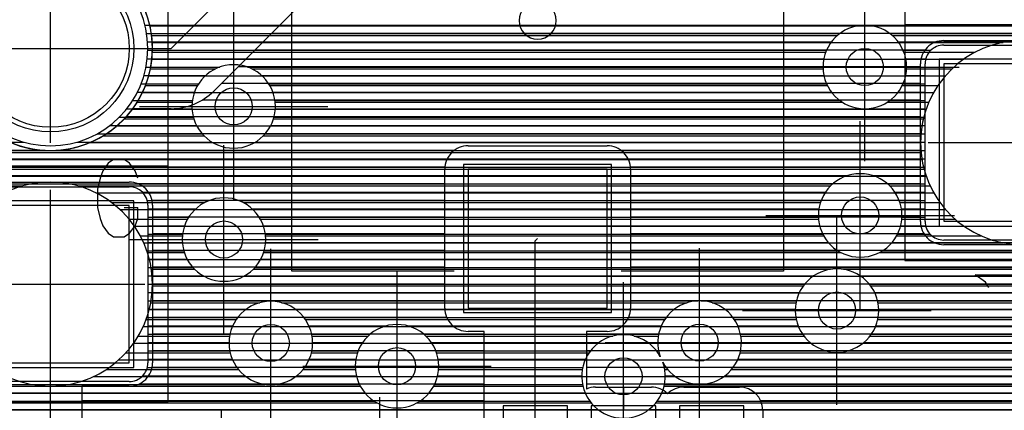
# Model space of a CAD drawing. Extents: x 25 to 291, y 23 to 136.
# Tile 20 of 147: x 32.22 to 42.83, y 59.35 to 63.56. Entities that reach past the tile are written whole.
import ezdxf

# ---------------------------------------------------------------- set-up
doc = ezdxf.new("R2010")
doc.units = 0
doc.layers.get('0').update_dxf_attribs({"linetype": 'CONTINUOUS'})
for name, color, linetype in [('copper_layer_2', 1, 'CONTINUOUS'), ('copper_layer_3', 3, 'CONTINUOUS'), ('copper_layer_bottom', 4, 'CONTINUOUS'), ('copper_layer_top', 5, 'CONTINUOUS'), ('drill_drawing', 6, 'CONTINUOUS'), ('paste_mask_top', 2, 'CONTINUOUS'), ('silkscreen_top', 1, 'CONTINUOUS'), ('solder_mask_bottom', 1, 'CONTINUOUS'), ('solder_mask_top', 1, 'CONTINUOUS')]:
    doc.layers.add(name, color=color, linetype=linetype)

# ---------------------------------------------------------------- blocks, each defined once
blk = doc.blocks.new('D20')
blk.add_circle((0, 0), 0.2)
blk = doc.blocks.new('D112')
blk.add_circle((0, 0), 0.85)
blk = doc.blocks.new('D460')
blk.add_lwpolyline([(0.84836, 0.84836), (-0.84836, 0.84836), (-0.84836, -0.84836), (0.84836, -0.84836)], close=True)
blk = doc.blocks.new('D578')
blk.add_lwpolyline([(0.7493, 0.7493), (-0.7493, 0.7493), (-0.7493, -0.7493), (0.7493, -0.7493)], close=True)
blk = doc.blocks.new('D34')
blk.add_circle((0, 0), 0.9)
blk = doc.blocks.new('D649')
blk.add_lwpolyline([(0.89916, 0.89916), (-0.89916, 0.89916), (-0.89916, -0.89916), (0.89916, -0.89916)], close=True)
blk = doc.blocks.new('D457')
blk.add_lwpolyline([(0.79756, 0.79756), (-0.79756, 0.79756), (-0.79756, -0.79756), (0.79756, -0.79756)], close=True)
blk = doc.blocks.new('D498')
blk.add_lwpolyline([(0.34798, 0.6477), (-0.34798, 0.6477), (-0.34798, -0.6477), (0.34798, -0.6477)], close=True)

msp = doc.modelspace()

# ---------------------------------------------------------------- linework, layer by layer
at = {"layer": 'copper_layer_2', "color": 1}
for points in [[(33.649987, 63.250191), (33.649987, 63.250191), (33.649987, 63.250191, 1), (31.450343, 63.250191), (31.450343, 63.250191), (31.450343, 63.250191, 1), (33.649987, 63.250191), (33.649987, 63.250191)], [(33.649987, 63.250191), (33.649987, 63.250191), (33.649987, 63.250191, 1), (31.450343, 63.250191), (31.450343, 63.250191), (31.450343, 63.250191, 1), (33.649987, 63.250191), (33.649987, 63.250191)], [(44.124968, 62.235204), (44.124968, 62.235204), (44.124968, 62.235204, 1), (41.925324, 62.235204), (41.925324, 62.235204), (41.925324, 62.235204, 1), (44.124968, 62.235204), (44.124968, 62.235204)], [(44.124968, 62.235204), (44.124968, 62.235204), (44.124968, 62.235204, 1), (41.925324, 62.235204), (41.925324, 62.235204), (41.925324, 62.235204, 1), (44.124968, 62.235204), (44.124968, 62.235204)], [(33.649987, 60.710185), (33.649987, 60.710185), (33.649987, 60.710185, 1), (31.450343, 60.710185), (31.450343, 60.710185), (31.450343, 60.710185, 1), (33.649987, 60.710185), (33.649987, 60.710185)], [(33.649987, 60.710185), (33.649987, 60.710185), (33.649987, 60.710185, 1), (31.450343, 60.710185), (31.450343, 60.710185), (31.450343, 60.710185, 1), (33.649987, 60.710185), (33.649987, 60.710185)]]:
    msp.add_lwpolyline(points, format="xyb", dxfattribs=at)
for points in [[(33.622555, 63.494793), (45.500127, 63.494793)], [(33.648209, 63.314707), (42.81458, 63.314707)], [(33.643891, 63.134874), (42.392177, 63.134874)], [(33.609601, 62.954788), (42.19304, 62.954788)], [(33.542037, 62.774702), (42.066548, 62.774702)], [(33.433579, 62.594869), (41.985522, 62.594869)], [(33.265685, 62.414783), (41.939802, 62.414783)], [(32.97333, 62.234696), (41.92507, 62.234696)], [(30.700025, 62.054864), (41.940056, 62.054864)], [(30.700025, 61.874778), (41.985776, 61.874778)], [(33.040386, 61.694691), (42.067056, 61.694691)], [(33.299975, 61.514859), (42.193802, 61.514859)], [(33.455423, 61.334773), (42.393193, 61.334773)], [(33.556261, 61.154686), (42.817882, 61.154686)], [(33.617729, 60.974854), (45.500127, 60.974854)], [(33.646685, 60.794768), (45.500127, 60.794768)], [(33.645923, 60.614681), (45.500127, 60.614681)], [(33.614935, 60.434849), (45.500127, 60.434849)], [(33.551435, 60.254763), (45.500127, 60.254763)], [(33.448057, 60.074676), (45.500127, 60.074676)], [(33.288545, 59.894844), (45.500127, 59.894844)], [(33.018288, 59.714757), (45.500127, 59.714757)], [(30.700025, 59.534671), (45.500127, 59.534671)], [(30.700025, 59.354839), (45.500127, 59.354839)]]:
    msp.add_lwpolyline(points, dxfattribs=at)
at = {"layer": 'copper_layer_3', "color": 3}
for points in [[(31.483617, 62.979934), (31.483617, 62.979934), (31.483617, 62.979934, 13.44795), (31.451359, 63.303785), (31.451359, 63.303785)], [(41.77521, 63.050038), (41.77521, 63.050038), (41.77521, 63.050038, 1), (40.875032, 63.050038), (40.875032, 63.050038), (40.875032, 63.050038, 1), (41.77521, 63.050038), (41.77521, 63.050038)], [(41.77521, 63.050038), (41.77521, 63.050038), (41.77521, 63.050038, 1), (40.875032, 63.050038), (40.875032, 63.050038), (40.875032, 63.050038, 1), (41.77521, 63.050038), (41.77521, 63.050038)], [(44.124968, 62.235204), (44.124968, 62.235204), (44.124968, 62.235204, 1), (41.925324, 62.235204), (41.925324, 62.235204), (41.925324, 62.235204, 1), (44.124968, 62.235204), (44.124968, 62.235204)], [(44.124968, 62.235204), (44.124968, 62.235204), (44.124968, 62.235204, 1), (41.925324, 62.235204), (41.925324, 62.235204), (41.925324, 62.235204, 1), (44.124968, 62.235204), (44.124968, 62.235204)], [(34.975108, 62.625095), (34.975108, 62.625095), (34.975108, 62.625095, 1), (34.07493, 62.625095), (34.07493, 62.625095), (34.07493, 62.625095, 1), (34.975108, 62.625095), (34.975108, 62.625095)], [(34.975108, 62.625095), (34.975108, 62.625095), (34.975108, 62.625095, 1), (34.07493, 62.625095), (34.07493, 62.625095), (34.07493, 62.625095, 1), (34.975108, 62.625095), (34.975108, 62.625095)], [(41.725171, 61.450089), (41.725171, 61.450089), (41.725171, 61.450089, 1), (40.824994, 61.450089), (40.824994, 61.450089), (40.824994, 61.450089, 1), (41.725171, 61.450089), (41.725171, 61.450089)], [(41.725171, 61.450089), (41.725171, 61.450089), (41.725171, 61.450089, 1), (40.824994, 61.450089), (40.824994, 61.450089), (40.824994, 61.450089, 1), (41.725171, 61.450089), (41.725171, 61.450089)], [(33.649987, 60.710185), (33.649987, 60.710185), (33.649987, 60.710185, 1), (31.450343, 60.710185), (31.450343, 60.710185), (31.450343, 60.710185, 1), (33.649987, 60.710185), (33.649987, 60.710185)], [(33.649987, 60.710185), (33.649987, 60.710185), (33.649987, 60.710185, 1), (31.450343, 60.710185), (31.450343, 60.710185), (31.450343, 60.710185, 1), (33.649987, 60.710185), (33.649987, 60.710185)], [(34.869952, 61.190246), (34.869952, 61.190246), (34.869952, 61.190246, 1), (33.970282, 61.190246), (33.970282, 61.190246), (33.970282, 61.190246, 1), (34.869952, 61.190246), (34.869952, 61.190246)], [(34.869952, 61.190246), (34.869952, 61.190246), (34.869952, 61.190246, 1), (33.970282, 61.190246), (33.970282, 61.190246), (33.970282, 61.190246, 1), (34.869952, 61.190246), (34.869952, 61.190246)], [(41.474981, 60.425197), (41.474981, 60.425197), (41.474981, 60.425197, 1), (40.575311, 60.425197), (40.575311, 60.425197), (40.575311, 60.425197, 1), (41.474981, 60.425197), (41.474981, 60.425197)], [(41.474981, 60.425197), (41.474981, 60.425197), (41.474981, 60.425197, 1), (40.575311, 60.425197), (40.575311, 60.425197), (40.575311, 60.425197, 1), (41.474981, 60.425197), (41.474981, 60.425197)], [(35.375159, 60.075184), (35.375159, 60.075184), (35.375159, 60.075184, 1), (34.474981, 60.075184), (34.474981, 60.075184), (34.474981, 60.075184, 1), (35.375159, 60.075184), (35.375159, 60.075184)], [(35.375159, 60.075184), (35.375159, 60.075184), (35.375159, 60.075184, 1), (34.474981, 60.075184), (34.474981, 60.075184), (34.474981, 60.075184, 1), (35.375159, 60.075184), (35.375159, 60.075184)], [(39.14859, 59.867412), (39.14859, 59.867412), (39.14859, 59.867412, 27.157193), (39.121666, 59.927864), (39.121666, 59.927864)], [(36.735077, 59.824994), (36.735077, 59.824994), (36.735077, 59.824994, 1), (35.8349, 59.824994), (35.8349, 59.824994), (35.8349, 59.824994, 1), (36.735077, 59.824994), (36.735077, 59.824994)], [(36.735077, 59.824994), (36.735077, 59.824994), (36.735077, 59.824994, 1), (35.8349, 59.824994), (35.8349, 59.824994), (35.8349, 59.824994, 1), (36.735077, 59.824994), (36.735077, 59.824994)], [(39.121666, 59.927864), (39.121666, 59.927864, 27.163944), (39.14859, 59.867412), (39.14859, 59.867412)]]:
    msp.add_lwpolyline(points, format="xyb", dxfattribs=at)
for points in [[(33.641097, 63.389891), (41.029972, 63.389891)], [(41.620269, 63.389891), (44.797308, 63.389891)], [(33.649225, 63.209804), (40.904242, 63.209804)], [(41.745745, 63.209804), (42.515113, 63.209804)], [(33.627889, 63.029718), (34.328169, 63.029718)], [(34.721869, 63.029718), (40.87554, 63.029718)], [(41.774702, 63.029718), (42.264415, 63.029718)], [(33.574549, 62.849886), (34.135128, 62.849886)], [(34.91491, 62.849886), (40.922022, 62.849886)], [(41.727965, 62.849886), (42.112776, 62.849886)], [(33.484633, 62.669799), (34.077216, 62.669799)], [(34.972822, 62.669799), (41.084582, 62.669799)], [(41.565659, 62.669799), (42.014478, 62.669799)], [(33.344933, 62.489713), (34.096012, 62.489713)], [(34.95428, 62.489713), (41.955042, 62.489713)], [(33.120904, 62.309881), (34.203962, 62.309881)], [(34.846076, 62.309881), (41.92761, 62.309881)], [(31.272035, 62.129794), (41.93015, 62.129794)], [(31.465075, 61.949708), (41.962662, 61.949708)], [(31.522733, 61.769876), (32.255017, 61.769876)], [(32.845314, 61.769876), (40.958344, 61.769876)], [(41.591821, 61.769876), (42.028448, 61.769876)], [(33.210566, 61.589789), (34.21336, 61.589789)], [(34.626873, 61.589789), (40.847346, 61.589789)], [(41.702819, 61.589789), (42.134366, 61.589789)], [(33.398781, 61.409703), (34.027432, 61.409703)], [(34.812802, 61.409703), (40.826772, 61.409703)], [(41.723393, 61.409703), (42.297943, 61.409703)], [(33.519685, 61.22987), (33.971806, 61.22987)], [(34.868428, 61.22987), (40.882652, 61.22987)], [(41.667513, 61.22987), (42.578613, 61.22987)], [(33.596393, 61.049784), (33.99238, 61.049784)], [(34.8476, 61.049784), (41.069596, 61.049784)], [(41.480569, 61.049784), (44.785624, 61.049784)], [(33.638303, 60.869698), (34.103886, 60.869698)], [(34.736093, 60.869698), (40.956058, 60.869698)], [(41.094234, 60.869698), (44.924054, 60.869698)], [(33.649987, 60.689865), (40.661163, 60.689865)], [(41.389129, 60.689865), (45.650241, 60.689865)], [(33.631699, 60.509779), (34.808484, 60.509779)], [(35.041656, 60.509779), (39.411227, 60.509779)], [(39.678943, 60.509779), (40.583185, 60.509779)], [(41.467107, 60.509779), (45.605283, 60.509779)], [(33.582169, 60.329693), (34.553975, 60.329693)], [(35.296165, 60.329693), (39.170688, 60.329693)], [(39.919482, 60.329693), (40.585217, 60.329693)], [(41.464821, 60.329693), (45.641097, 60.329693)], [(33.496571, 60.14986), (34.481331, 60.14986)], [(35.368809, 60.14986), (35.973584, 60.14986)], [(36.596647, 60.14986), (38.608585, 60.14986)], [(38.841504, 60.14986), (39.100584, 60.14986)], [(39.989586, 60.14986), (40.669037, 60.14986)], [(41.381001, 60.14986), (44.863602, 60.14986)], [(33.363729, 59.969774), (34.487681, 59.969774)], [(35.362459, 59.969774), (35.85903, 59.969774)], [(36.711201, 59.969774), (38.354077, 59.969774)], [(39.096012, 59.969774), (39.108712, 59.969774)], [(39.981458, 59.969774), (44.749047, 59.969774)], [(33.152654, 59.789688), (34.577089, 59.789688)], [(35.273051, 59.789688), (35.836424, 59.789688)], [(36.733807, 59.789688), (38.281433, 59.789688)], [(39.16891, 59.789688), (39.201168, 59.789688)], [(39.889002, 59.789688), (44.726441, 59.789688)], [(31.283719, 59.609855), (35.890018, 59.609855)], [(36.680213, 59.609855), (38.287529, 59.609855)], [(39.16256, 59.609855), (44.780036, 59.609855)], [(31.450851, 59.429769), (36.070104, 59.429769)], [(36.500127, 59.429769), (38.377191, 59.429769)], [(39.073152, 59.429769), (44.960122, 59.429769)]]:
    msp.add_lwpolyline(points, dxfattribs=at)
at = {"layer": 'copper_layer_bottom', "color": 4}
for points in [[(33.599949, 63.250191), (33.599949, 63.250191), (33.599949, 63.250191, 1), (31.500381, 63.250191), (31.500381, 63.250191), (31.500381, 63.250191, 1), (33.599949, 63.250191), (33.599949, 63.250191)], [(33.599949, 63.250191), (33.599949, 63.250191), (33.599949, 63.250191, 1), (31.500381, 63.250191), (31.500381, 63.250191), (31.500381, 63.250191, 1), (33.599949, 63.250191), (33.599949, 63.250191)], [(41.77521, 63.050038), (41.77521, 63.050038), (41.77521, 63.050038, 1), (40.875032, 63.050038), (40.875032, 63.050038), (40.875032, 63.050038, 1), (41.77521, 63.050038), (41.77521, 63.050038)], [(41.77521, 63.050038), (41.77521, 63.050038), (41.77521, 63.050038, 1), (40.875032, 63.050038), (40.875032, 63.050038), (40.875032, 63.050038, 1), (41.77521, 63.050038), (41.77521, 63.050038)], [(42.175006, 63.285243), (42.175006, 63.285243), (42.175006, 63.285243, 0.415111), (41.975108, 63.08509), (41.975108, 63.08509)], [(34.975108, 62.625095), (34.975108, 62.625095), (34.975108, 62.625095, 1), (34.07493, 62.625095), (34.07493, 62.625095), (34.07493, 62.625095, 1), (34.975108, 62.625095), (34.975108, 62.625095)], [(34.975108, 62.625095), (34.975108, 62.625095), (34.975108, 62.625095, 1), (34.07493, 62.625095), (34.07493, 62.625095), (34.07493, 62.625095, 1), (34.975108, 62.625095), (34.975108, 62.625095)], [(41.725171, 61.450089), (41.725171, 61.450089), (41.725171, 61.450089, 1), (40.824994, 61.450089), (40.824994, 61.450089), (40.824994, 61.450089, 1), (41.725171, 61.450089), (41.725171, 61.450089)], [(41.725171, 61.450089), (41.725171, 61.450089), (41.725171, 61.450089, 1), (40.824994, 61.450089), (40.824994, 61.450089), (40.824994, 61.450089, 1), (41.725171, 61.450089), (41.725171, 61.450089)], [(33.599949, 61.560071), (33.599949, 61.560071), (33.599949, 61.560071, 0.413315), (33.400051, 61.760224), (33.400051, 61.760224)], [(34.869952, 61.190246), (34.869952, 61.190246), (34.869952, 61.190246, 1), (33.970282, 61.190246), (33.970282, 61.190246), (33.970282, 61.190246, 1), (34.869952, 61.190246), (34.869952, 61.190246)], [(34.869952, 61.190246), (34.869952, 61.190246), (34.869952, 61.190246, 1), (33.970282, 61.190246), (33.970282, 61.190246), (33.970282, 61.190246, 1), (34.869952, 61.190246), (34.869952, 61.190246)], [(41.975108, 61.385065), (41.975108, 61.385065), (41.975108, 61.385065, 0.414214), (42.175006, 61.185166), (42.175006, 61.185166)], [(41.474981, 60.425197), (41.474981, 60.425197), (41.474981, 60.425197, 1), (40.575311, 60.425197), (40.575311, 60.425197), (40.575311, 60.425197, 1), (41.474981, 60.425197), (41.474981, 60.425197)], [(41.474981, 60.425197), (41.474981, 60.425197), (41.474981, 60.425197, 1), (40.575311, 60.425197), (40.575311, 60.425197), (40.575311, 60.425197, 1), (41.474981, 60.425197), (41.474981, 60.425197)], [(35.375159, 60.075184), (35.375159, 60.075184), (35.375159, 60.075184, 1), (34.474981, 60.075184), (34.474981, 60.075184), (34.474981, 60.075184, 1), (35.375159, 60.075184), (35.375159, 60.075184)], [(35.375159, 60.075184), (35.375159, 60.075184), (35.375159, 60.075184, 1), (34.474981, 60.075184), (34.474981, 60.075184), (34.474981, 60.075184, 1), (35.375159, 60.075184), (35.375159, 60.075184)], [(39.14859, 59.867412), (39.14859, 59.867412), (39.14859, 59.867412, 27.157193), (39.121666, 59.927864), (39.121666, 59.927864)], [(36.735077, 59.824994), (36.735077, 59.824994), (36.735077, 59.824994, 1), (35.8349, 59.824994), (35.8349, 59.824994), (35.8349, 59.824994, 1), (36.735077, 59.824994), (36.735077, 59.824994)], [(36.735077, 59.824994), (36.735077, 59.824994), (36.735077, 59.824994, 1), (35.8349, 59.824994), (35.8349, 59.824994), (35.8349, 59.824994, 1), (36.735077, 59.824994), (36.735077, 59.824994)], [(39.121666, 59.927864), (39.121666, 59.927864, 27.163944), (39.14859, 59.867412), (39.14859, 59.867412)], [(33.400051, 59.660147), (33.400051, 59.660147), (33.400051, 59.660147, 0.414214), (33.599949, 59.860046), (33.599949, 59.860046)]]:
    msp.add_lwpolyline(points, format="xyb", dxfattribs=at)
for points in [[(33.569977, 63.499873), (41.307595, 63.499873)], [(41.342647, 63.499873), (44.850648, 63.499873)], [(33.587757, 63.409703), (41.05461, 63.409703)], [(41.595631, 63.409703), (44.80442, 63.409703)], [(33.597663, 63.319787), (40.964948, 63.319787)], [(33.599949, 63.22987), (40.912624, 63.22987)], [(41.685293, 63.319787), (44.780544, 63.319787)], [(41.737617, 63.22987), (42.037084, 63.22987)], [(42.175006, 63.285243), (43.875032, 63.285243)], [(33.594361, 63.1397), (40.884176, 63.1397)], [(41.766066, 63.1397), (41.982728, 63.1397)], [(33.580899, 63.049784), (34.376175, 63.049784)], [(34.673863, 63.049784), (40.875032, 63.049784)], [(41.77521, 63.049784), (41.975108, 63.049784)], [(41.975108, 61.385065), (41.975108, 63.08509)], [(33.559055, 62.959868), (34.224282, 62.959868)], [(34.82601, 62.959868), (40.884176, 62.959868)], [(41.765812, 62.959868), (41.975108, 62.959868)], [(33.528829, 62.869698), (34.14732, 62.869698)], [(34.902718, 62.869698), (40.912878, 62.869698)], [(41.737363, 62.869698), (41.975108, 62.869698)], [(33.488951, 62.779782), (34.102362, 62.779782)], [(34.947676, 62.779782), (40.965202, 62.779782)], [(41.684785, 62.779782), (41.975108, 62.779782)], [(33.374397, 62.599695), (34.075692, 62.599695)], [(33.438151, 62.689865), (34.079756, 62.689865)], [(34.970282, 62.689865), (41.055626, 62.689865)], [(34.974346, 62.599695), (41.975108, 62.599695)], [(41.594615, 62.689865), (41.975108, 62.689865)], [(33.294641, 62.509779), (34.09017, 62.509779)], [(34.960122, 62.509779), (41.975108, 62.509779)], [(33.192786, 62.419863), (34.124714, 62.419863)], [(34.925578, 62.419863), (41.975108, 62.419863)], [(33.055626, 62.329693), (34.18542, 62.329693)], [(34.864618, 62.329693), (41.975108, 62.329693)], [(25.750064, 62.239776), (32.264161, 62.239776)], [(32.835916, 62.239776), (34.292609, 62.239776)], [(34.75743, 62.239776), (41.975108, 62.239776)], [(31.224028, 62.14986), (41.975108, 62.14986)], [(31.375921, 62.05969), (41.975108, 62.05969)], [(31.452629, 61.969774), (41.975108, 61.969774)], [(31.497587, 61.879858), (41.141224, 61.879858)], [(41.408941, 61.879858), (41.975108, 61.879858)], [(31.520447, 61.789688), (40.979934, 61.789688)], [(31.700025, 61.760224), (33.400051, 61.760224)], [(41.570231, 61.789688), (41.975108, 61.789688)], [(33.543307, 61.699771), (40.900686, 61.699771)], [(41.649479, 61.699771), (41.975108, 61.699771)], [(33.593853, 61.609855), (34.257557, 61.609855)], [(33.599949, 61.560071), (33.599949, 59.860046)], [(34.582423, 61.609855), (40.854458, 61.609855)], [(41.695707, 61.609855), (41.975108, 61.609855)], [(33.599949, 61.519685), (34.113792, 61.519685)], [(33.599949, 61.429769), (34.039116, 61.429769)], [(34.726441, 61.519685), (40.830582, 61.519685)], [(34.800864, 61.429769), (40.825502, 61.429769)], [(41.719583, 61.519685), (41.975108, 61.519685)], [(41.724663, 61.429769), (41.975108, 61.429769)], [(33.599949, 61.339853), (33.995682, 61.339853)], [(34.844552, 61.339853), (40.83871, 61.339853)], [(41.711455, 61.339853), (41.980188, 61.339853)], [(33.599949, 61.249682), (33.974092, 61.249682)], [(34.866142, 61.249682), (40.872238, 61.249682)], [(41.677927, 61.249682), (42.02794, 61.249682)], [(33.599949, 61.159766), (33.971044, 61.159766)], [(34.868936, 61.159766), (40.931166, 61.159766)], [(41.618999, 61.159766), (44.75489, 61.159766)], [(43.875032, 61.185166), (42.175006, 61.185166)], [(33.599949, 61.06985), (33.986538, 61.06985)], [(34.853696, 61.06985), (41.034544, 61.06985)], [(41.515621, 61.06985), (44.77775, 61.06985)], [(33.599949, 60.97968), (34.022352, 60.97968)], [(34.817882, 60.97968), (44.822962, 60.97968)], [(33.599949, 60.889764), (34.084836, 60.889764)], [(33.599949, 60.799848), (34.196088, 60.799848)], [(34.643891, 60.799848), (40.775718, 60.799848)], [(34.755144, 60.889764), (44.899924, 60.889764)], [(41.274321, 60.799848), (45.053086, 60.799848)], [(33.599949, 60.709677), (40.676657, 60.709677)], [(41.373635, 60.709677), (46.385065, 60.709677)], [(33.599949, 60.619761), (40.619253, 60.619761)], [(41.430785, 60.619761), (46.385065, 60.619761)], [(33.599949, 60.529845), (39.527559, 60.529845)], [(39.562611, 60.529845), (40.587503, 60.529845)], [(41.462789, 60.529845), (46.344679, 60.529845)], [(33.599949, 60.439675), (34.661417, 60.439675)], [(35.188722, 60.439675), (39.274575, 60.439675)], [(39.815596, 60.439675), (40.575311, 60.439675)], [(41.474727, 60.439675), (46.254509, 60.439675)], [(33.599949, 60.349759), (34.568707, 60.349759)], [(33.599949, 60.259843), (34.514605, 60.259843)], [(35.281433, 60.349759), (39.184912, 60.349759)], [(35.335535, 60.259843), (36.168656, 60.259843)], [(36.401575, 60.259843), (39.132588, 60.259843)], [(39.905258, 60.349759), (40.581407, 60.349759)], [(39.957582, 60.259843), (40.606553, 60.259843)], [(41.443739, 60.259843), (45.058674, 60.259843)], [(41.468631, 60.349759), (46.164592, 60.349759)], [(33.599949, 60.169672), (34.485141, 60.169672)], [(35.364999, 60.169672), (35.995682, 60.169672)], [(36.574295, 60.169672), (39.10414, 60.169672)], [(39.98603, 60.169672), (40.654559, 60.169672)], [(41.395733, 60.169672), (44.8857, 60.169672)], [(33.599949, 60.079756), (34.474981, 60.079756)], [(35.375159, 60.079756), (35.914148, 60.079756)], [(36.656083, 60.079756), (38.461519, 60.079756)], [(38.988824, 60.079756), (39.094996, 60.079756)], [(39.995174, 60.079756), (40.736601, 60.079756)], [(41.313691, 60.079756), (44.804166, 60.079756)], [(33.599949, 59.98984), (34.483109, 59.98984)], [(35.367031, 59.98984), (35.866396, 59.98984)], [(36.703835, 59.98984), (38.368555, 59.98984)], [(39.081534, 59.98984), (39.10414, 59.98984)], [(39.98603, 59.98984), (40.9111, 59.98984)], [(41.138938, 59.98984), (44.756414, 59.98984)], [(33.599949, 59.89967), (34.510541, 59.89967)], [(35.339599, 59.89967), (35.84125, 59.89967)], [(36.728727, 59.89967), (38.314707, 59.89967)], [(39.957328, 59.89967), (44.731267, 59.89967)], [(33.593599, 59.809754), (34.561595, 59.809754)], [(35.288545, 59.809754), (35.835408, 59.809754)], [(36.734823, 59.809754), (38.285243, 59.809754)], [(39.1651, 59.809754), (39.18542, 59.809754)], [(39.90475, 59.809754), (44.725425, 59.809754)], [(31.246888, 59.629667), (34.8603, 59.629667)], [(33.400051, 59.660147), (31.700025, 59.660147)], [(33.542545, 59.719837), (34.648971, 59.719837)], [(34.98984, 59.629667), (35.879604, 59.629667)], [(35.201168, 59.719837), (35.8476, 59.719837)], [(36.690373, 59.629667), (38.283211, 59.629667)], [(36.722631, 59.719837), (38.275083, 59.719837)], [(39.166878, 59.629667), (44.769622, 59.629667)], [(39.175006, 59.719837), (39.275591, 59.719837)], [(39.81458, 59.719837), (44.737617, 59.719837)], [(31.371857, 59.539751), (35.937008, 59.539751)], [(36.632969, 59.539751), (38.310643, 59.539751)], [(39.139446, 59.539751), (44.827026, 59.539751)], [(31.439929, 59.449835), (36.03683, 59.449835)], [(36.533401, 59.449835), (38.361697, 59.449835)], [(39.088646, 59.449835), (44.926848, 59.449835)], [(31.479553, 59.359665), (38.449073, 59.359665)], [(39.00127, 59.359665), (45.174752, 59.359665)]]:
    msp.add_lwpolyline(points, dxfattribs=at)
at = {"layer": 'copper_layer_top', "color": 5}
for points in [[(32.550165, 63.250191), (33.85014, 63.250191), (36.500127, 65.900178), (37.800102, 65.900178), (39.474981, 65.900178), (40.600203, 64.77521), (43.025146, 64.77521)], [(36.800102, 65.150114), (36.800102, 65.250191), (36.769368, 65.250191), (34.309627, 62.79045)], [(34.93396, 63.414783), (44.385065, 63.414783)], [(42.175006, 63.335027), (43.875032, 63.335027)], [(34.753874, 63.234696), (41.974854, 63.234696)], [(34.574041, 63.054864), (41.92507, 63.054864)], [(41.92507, 61.385065), (41.92507, 63.08509)], [(34.393955, 62.874778), (41.92507, 62.874778)], [(33.85014, 62.600203), (33.437389, 62.600203)], [(34.18796, 62.694691), (41.92507, 62.694691)], [(33.368047, 62.514859), (41.92507, 62.514859)], [(33.16002, 62.334773), (41.92507, 62.334773)], [(37.050038, 62.200152), (38.550165, 62.200152)], [(30.800102, 62.154686), (32.448819, 62.154686)], [(32.651257, 62.154686), (36.906528, 62.154686)], [(38.693675, 62.154686), (41.92507, 62.154686)], [(30.800102, 61.974854), (36.801372, 61.974854)], [(38.798832, 61.974854), (41.92507, 61.974854)], [(36.800102, 60.450089), (36.800102, 61.950216)], [(38.800102, 61.950216), (38.800102, 60.450089)], [(31.700025, 61.810008), (33.400051, 61.810008)], [(33.486411, 61.794768), (36.800102, 61.794768)], [(38.800102, 61.794768), (41.92507, 61.794768)], [(33.644145, 61.614681), (36.800102, 61.614681)], [(33.649987, 61.560071), (33.649987, 59.860046)], [(38.800102, 61.614681), (41.92507, 61.614681)], [(33.649987, 61.434849), (36.800102, 61.434849)], [(38.800102, 61.434849), (41.92507, 61.434849)], [(33.649987, 61.254763), (36.800102, 61.254763)], [(38.800102, 61.254763), (41.961646, 61.254763)], [(37.774956, 58.750064), (37.774956, 61.175006), (37.800102, 61.200152)], [(43.109982, 60.340107), (43.109982, 61.135128), (42.175006, 61.135128)], [(33.649987, 61.074676), (36.800102, 61.074676)], [(38.800102, 61.074676), (43.109982, 61.074676)], [(33.649987, 60.894844), (36.800102, 60.894844)], [(38.800102, 60.894844), (43.109982, 60.894844)], [(32.550165, 58.600203), (32.550165, 60.710185)], [(33.649987, 60.714757), (36.800102, 60.714757)], [(38.800102, 60.714757), (43.109982, 60.714757)], [(33.649987, 60.534671), (36.800102, 60.534671)], [(38.800102, 60.534671), (43.109982, 60.534671)], [(33.649987, 60.354839), (36.818898, 60.354839)], [(38.781306, 60.354839), (43.109982, 60.354839)], [(33.649987, 60.174752), (37.225044, 60.174752)], [(37.225044, 58.150114), (37.225044, 58.750064), (37.225044, 60.200152), (37.050038, 60.200152)], [(38.550165, 60.200152), (38.325121, 60.200152), (38.325121, 59.579375)], [(38.325121, 60.174752), (42.955042, 60.174752)], [(33.649987, 59.994666), (37.225044, 59.994666)], [(38.325121, 59.994666), (42.945136, 59.994666)], [(33.645923, 59.814834), (37.225044, 59.814834)], [(38.325121, 59.814834), (42.945136, 59.814834)], [(33.508255, 59.634747), (37.225044, 59.634747)], [(38.325121, 59.634747), (42.945136, 59.634747)], [(38.725171, 58.750064), (38.725171, 59.715011)], [(33.400051, 59.610109), (32.890018, 59.610109), (32.890018, 59.09779)], [(38.425197, 59.600203), (39.025146, 59.600203)], [(38.725171, 59.600203), (38.725171, 59.350013)], [(39.375159, 59.600203), (39.975108, 59.600203)], [(32.890018, 59.454661), (37.225044, 59.454661)], [(40.202184, 59.454661), (42.9619, 59.454661)], [(40.225044, 59.350013), (40.225044, 59.09017), (40.679959, 59.09017), (40.679959, 59.094996)]]:
    msp.add_lwpolyline(points, dxfattribs=at)
for points in [[(33.437389, 63.900178), (33.437389, 63.900178), (33.437389, 63.900178, 3.057082), (33.437389, 62.600203), (33.437389, 62.600203)], [(42.175006, 63.335027), (42.175006, 63.335027), (42.175006, 63.335027, 0.414214), (41.92507, 63.08509), (41.92507, 63.08509)], [(33.85014, 62.600203), (33.85014, 62.600203), (33.85014, 62.600203, 0.198831), (34.309627, 62.79045), (34.309627, 62.79045)], [(37.050038, 62.200152), (37.050038, 62.200152), (37.050038, 62.200152, 0.414214), (36.800102, 61.950216), (36.800102, 61.950216)], [(38.800102, 61.950216), (38.800102, 61.950216), (38.800102, 61.950216, 0.414214), (38.550165, 62.200152), (38.550165, 62.200152)], [(33.649987, 61.560071), (33.649987, 61.560071), (33.649987, 61.560071, 0.414214), (33.400051, 61.810008), (33.400051, 61.810008)], [(41.92507, 61.385065), (41.92507, 61.385065), (41.92507, 61.385065, 0.414214), (42.175006, 61.135128), (42.175006, 61.135128)], [(36.800102, 60.450089), (36.800102, 60.450089), (36.800102, 60.450089, 0.414214), (37.050038, 60.200152), (37.050038, 60.200152)], [(38.550165, 60.200152), (38.550165, 60.200152), (38.550165, 60.200152, 0.414214), (38.800102, 60.450089), (38.800102, 60.450089)], [(33.400051, 59.610109), (33.400051, 59.610109), (33.400051, 59.610109, 0.414214), (33.649987, 59.860046), (33.649987, 59.860046)], [(38.425197, 59.600203), (38.425197, 59.600203), (38.425197, 59.600203, 0.10269), (38.325121, 59.579375), (38.325121, 59.579375)], [(39.200152, 59.528575), (39.200152, 59.528575), (39.200152, 59.528575, 0.195417), (39.025146, 59.600203), (39.025146, 59.600203)], [(39.375159, 59.600203), (39.375159, 59.600203), (39.375159, 59.600203, 0.197183), (39.200152, 59.528575), (39.200152, 59.528575)], [(40.225044, 59.350013), (40.225044, 59.350013), (40.225044, 59.350013, 0.413495), (39.975108, 59.600203), (39.975108, 59.600203)]]:
    msp.add_lwpolyline(points, format="xyb", dxfattribs=at)
at = {"layer": 'drill_drawing', "color": 6}
for points in [[(32.550165, 62.234188), (32.550165, 64.266193)], [(41.325121, 62.034036), (41.325121, 64.06604)], [(34.525019, 61.609093), (34.525019, 63.641097)], [(31.534163, 63.250191), (33.566167, 63.250191)], [(40.309119, 63.050038), (42.341123, 63.050038)], [(33.509017, 62.625095), (35.541021, 62.625095)], [(41.275083, 60.434087), (41.275083, 62.466091)], [(34.420117, 60.174244), (34.420117, 62.206248)], [(42.009144, 62.235204), (44.041148, 62.235204)], [(33.490983, 61.853188), (33.462281, 61.932436), (33.404369, 62.011938), (33.346711, 62.051562), (33.23114, 62.051562), (33.173482, 62.011938), (33.115824, 61.932436), (33.086868, 61.853188), (33.058166, 61.734061), (33.058166, 61.535687), (33.086868, 61.416561), (33.115824, 61.337059)], [(32.550165, 59.694183), (32.550165, 61.726187)], [(33.346711, 61.535687), (33.490983, 61.535687)], [(33.462281, 61.337059), (33.490983, 61.416561), (33.490983, 61.535687)], [(40.259081, 61.450089), (42.291085, 61.450089)], [(41.025146, 59.409195), (41.025146, 61.441199)], [(33.115824, 61.337059), (33.173482, 61.257811), (33.23114, 61.218186), (33.346711, 61.218186), (33.404369, 61.257811), (33.462281, 61.337059)], [(33.404115, 61.190246), (35.436119, 61.190246)], [(34.92507, 59.059182), (34.92507, 61.091186)], [(39.545085, 59.064008), (39.545085, 61.096012)], [(36.284989, 58.808992), (36.284989, 60.840996)], [(31.534163, 60.710185), (33.566167, 60.710185)], [(38.725171, 58.699009), (38.725171, 60.731013)], [(40.009144, 60.425197), (42.041148, 60.425197)], [(33.909068, 60.075184), (35.941072, 60.075184)], [(38.529083, 60.08001), (40.561087, 60.08001)], [(35.268987, 59.824994), (37.300991, 59.824994)], [(37.709169, 59.715011), (39.741173, 59.715011)], [(36.100076, 57.459233), (36.100076, 59.491237)], [(34.394971, 57.324105), (34.394971, 59.356109)]]:
    msp.add_lwpolyline(points, dxfattribs=at)
at = {"layer": 'silkscreen_top', "color": 1}
for points in [[(44.295149, 60.965202), (44.295149, 68.585217), (41.755144, 68.585217), (41.755144, 60.965202), (44.295149, 60.965202)], [(33.820168, 59.440183), (33.820168, 67.060198), (31.280163, 67.060198), (31.280163, 59.440183), (33.820168, 59.440183)], [(36.900178, 60.85014), (35.150114, 60.85014), (35.150114, 66.250191), (36.900178, 66.250191)], [(38.700025, 66.250191), (40.450089, 66.250191), (40.450089, 60.85014), (38.700025, 60.85014)], [(44.295149, 63.505207), (41.755144, 63.505207)], [(33.820168, 61.980188), (31.280163, 61.980188)], [(42.662687, 60.675133), (42.625095, 60.729743), (42.512573, 60.811532), (43.299975, 60.811532)]]:
    msp.add_lwpolyline(points, dxfattribs=at)
msp.add_lwpolyline([(38, 63.550165), (38, 63.550165), (38, 63.550165, 1), (37.600203, 63.550165), (37.600203, 63.550165), (37.600203, 63.550165, 1), (38, 63.550165), (38, 63.550165)], format="xyb", dxfattribs=at)

# ---------------------------------------------------------------- block references
at = {"layer": 'copper_layer_2'}
for p in [(41.325121, 63.050038), (34.525019, 62.625095), (41.275083, 61.450089), (34.420117, 61.190246), (41.025146, 60.425197), (34.92507, 60.075184), (39.545085, 60.08001), (36.284989, 59.824994), (38.725171, 59.715011)]:
    msp.add_blockref('D20', p, dxfattribs=at)
at = {"layer": 'copper_layer_bottom'}
for name, p in [('D112', (32.550165, 63.250191)), ('D20', (41.325121, 63.050038)), ('D460', (43.025146, 62.235204)), ('D20', (34.525019, 62.625095)), ('D20', (41.275083, 61.450089)), ('D460', (32.550165, 60.710185)), ('D20', (34.420117, 61.190246)), ('D20', (41.025146, 60.425197)), ('D20', (34.92507, 60.075184)), ('D20', (39.545085, 60.08001)), ('D20', (36.284989, 59.824994)), ('D20', (38.725171, 59.715011))]:
    msp.add_blockref(name, p, dxfattribs=at)
at = {"layer": 'copper_layer_top'}
for name, p in [('D112', (32.550165, 63.250191)), ('D20', (41.325121, 63.050038)), ('D460', (43.025146, 62.235204)), ('D20', (34.525019, 62.625095)), ('D578', (37.800102, 61.200152)), ('D20', (41.275083, 61.450089)), ('D460', (32.550165, 60.710185)), ('D20', (34.420117, 61.190246)), ('D20', (41.025146, 60.425197)), ('D20', (34.92507, 60.075184)), ('D20', (39.545085, 60.08001)), ('D20', (36.284989, 59.824994)), ('D20', (38.725171, 59.715011))]:
    msp.add_blockref(name, p, dxfattribs=at)
at = {"layer": 'paste_mask_top'}
msp.add_blockref('D578', (37.800102, 61.200152), dxfattribs=at)
at = {"layer": 'solder_mask_bottom'}
for name, p in [('D34', (32.550165, 63.250191)), ('D649', (43.025146, 62.235204)), ('D649', (32.550165, 60.710185))]:
    msp.add_blockref(name, p, dxfattribs=at)
at = {"layer": 'solder_mask_top'}
for name, p in [('D34', (32.550165, 63.250191)), ('D649', (43.025146, 62.235204)), ('D457', (37.800102, 61.200152)), ('D649', (32.550165, 60.710185)), ('D498', (37.774956, 58.750064)), ('D498', (38.725171, 58.750064)), ('D498', (39.675133, 58.750064))]:
    msp.add_blockref(name, p, dxfattribs=at)

doc.saveas('drawing.dxf')
